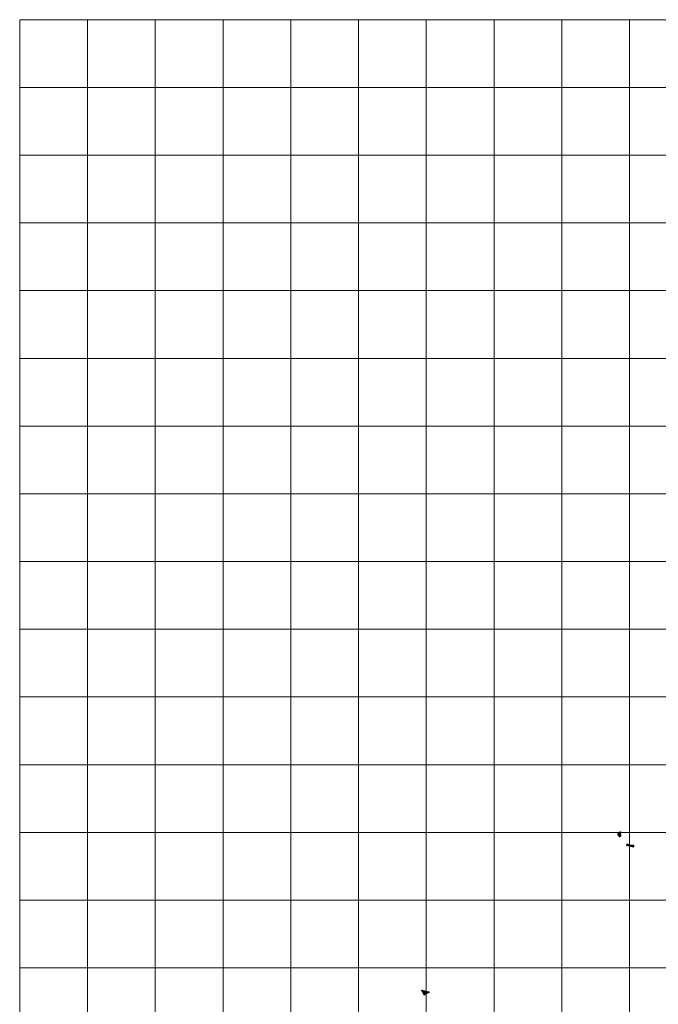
# Model space of a CAD drawing. Header units: metres. Extents: x 191568 to 204791, y 316774 to 325272.
# Tile 23 of 93: x 198145 to 199087, y 319072 to 320526. Entities that reach past the tile are written whole.
import ezdxf

# ---------------------------------------------------------------- set-up
doc = ezdxf.new("R2010")
doc.units = ezdxf.units.M
doc.layers.add('0-MEETLOCATIES-100x100m', color=1, linetype='Continuous', lineweight=13)
doc.layers.add('Gekoppeld_blokhaag', color=7, linetype='Continuous', lineweight=0)

# ---------------------------------------------------------------- blocks, each defined once
blk = doc.blocks.new('*U13')
at = {"layer": '0-MEETLOCATIES-100x100m'}
blk.add_lwpolyline([(-50, 50), (50, 50), (50, -50), (-50, -50)], close=True, dxfattribs=at)
blk = doc.blocks.new('*U14')
at = {"layer": '0-MEETLOCATIES-100x100m', "color": 0, "linetype": 'ByBlock', "lineweight": -2, "transparency": 16777216}
for p in [(0, 2800), (100, 2800), (200, 2800), (300, 2800), (400, 2800), (500, 2800), (600, 2800), (700, 2800), (800, 2800), (900, 2800), (0, 2700), (100, 2700), (200, 2700), (300, 2700), (400, 2700), (500, 2700), (600, 2700), (700, 2700), (800, 2700), (900, 2700), (0, 2600), (100, 2600), (200, 2600), (300, 2600), (400, 2600), (500, 2600), (600, 2600), (700, 2600), (800, 2600), (900, 2600), (0, 2500), (100, 2500), (200, 2500), (300, 2500), (400, 2500), (500, 2500), (600, 2500), (700, 2500), (800, 2500), (900, 2500), (0, 2400), (100, 2400), (200, 2400), (300, 2400), (400, 2400), (500, 2400), (600, 2400), (700, 2400), (800, 2400), (900, 2400), (0, 2300), (100, 2300), (200, 2300), (300, 2300), (400, 2300), (500, 2300), (600, 2300), (700, 2300), (800, 2300), (900, 2300), (0, 2200), (100, 2200), (200, 2200), (300, 2200), (400, 2200), (500, 2200), (600, 2200), (700, 2200), (800, 2200), (900, 2200), (0, 2100), (100, 2100), (200, 2100), (300, 2100), (400, 2100), (500, 2100), (600, 2100), (700, 2100), (800, 2100), (900, 2100), (0, 2000), (100, 2000), (200, 2000), (300, 2000), (400, 2000), (500, 2000), (600, 2000), (700, 2000), (800, 2000), (900, 2000), (0, 1900), (100, 1900), (200, 1900), (300, 1900), (400, 1900), (500, 1900), (600, 1900), (700, 1900), (800, 1900), (900, 1900), (0, 1800), (100, 1800), (200, 1800), (300, 1800), (400, 1800), (500, 1800), (600, 1800), (700, 1800), (800, 1800), (900, 1800), (0, 1700), (100, 1700), (200, 1700), (300, 1700), (400, 1700), (500, 1700), (600, 1700), (700, 1700), (800, 1700), (900, 1700), (0, 1600), (100, 1600), (200, 1600), (300, 1600), (400, 1600), (500, 1600), (600, 1600), (700, 1600), (800, 1600), (900, 1600), (0, 1500), (100, 1500), (200, 1500), (300, 1500), (400, 1500), (500, 1500), (600, 1500), (700, 1500), (800, 1500), (900, 1500), (0, 1400), (100, 1400), (200, 1400), (300, 1400), (400, 1400), (500, 1400), (600, 1400), (700, 1400), (800, 1400), (900, 1400)]:
    blk.add_blockref('*U13', p, dxfattribs=at)

msp = doc.modelspace()

# ---------------------------------------------------------------- hatches: boundary and pattern name
at = {"layer": 'Gekoppeld_blokhaag'}
for points in [[(199030.3, 319319.2), (199032.4, 319319.8), (199032.3, 319320.1), (199032.3, 319320.4), (199032.2, 319320.7), (199032.2, 319321), (199032.1, 319321.3), (199032.1, 319321.6), (199032, 319321.9), (199032, 319322.2), (199031.9, 319322.5), (199031.9, 319322.8), (199031.9, 319323.1), (199031.9, 319323.4), (199031.9, 319323.7), (199031.9, 319324), (199031.9, 319324.3), (199031.9, 319324.6), (199031.9, 319324.9), (199031.9, 319325.2), (199031.9, 319325.5), (199032, 319325.8), (199032, 319326.1), (199031.8, 319326.4), (199031.4, 319326.4), (199029.1, 319324.8), (199029, 319324.6), (199027.3, 319323)], [(199040.8, 319308.8), (199040.4, 319306.1), (199050.9, 319303.7), (199051.3, 319305.1), (199051.6, 319306.7), (199051.3, 319306.6), (199051, 319306.6), (199050.7, 319306.6), (199050.4, 319306.6), (199050.1, 319306.6), (199049.8, 319306.5), (199049.5, 319306.5), (199049.2, 319306.5), (199048.9, 319306.5), (199048.6, 319306.6), (199048.3, 319306.6), (199048, 319306.6), (199047.7, 319306.6), (199047.3, 319306.7), (199047, 319306.7), (199046.7, 319306.7), (199046.4, 319306.8), (199046.1, 319306.8), (199045.9, 319306.9), (199045.6, 319307), (199045.3, 319307), (199045, 319307.1), (199044.7, 319307.2), (199044.4, 319307.3), (199044.1, 319307.4), (199043.8, 319307.5), (199043.5, 319307.6), (199043.2, 319307.7), (199042.9, 319307.8), (199042.7, 319307.9), (199042.4, 319308), (199042.1, 319308.1), (199041.8, 319308.3), (199041.6, 319308.4), (199041.3, 319308.5), (199041, 319308.7)], [(198742, 319085.4), (198749, 319089.3), (198749, 319089.3), (198749, 319089.3), (198749, 319089.3), (198749, 319089.3), (198749, 319089.3), (198749, 319089.3), (198749.1, 319089.3), (198749.1, 319089.3), (198749.1, 319089.3), (198749.1, 319089.3), (198749.1, 319089.4), (198749.1, 319089.4), (198749.1, 319089.4), (198749.1, 319089.4), (198749.1, 319089.4), (198749.1, 319089.4), (198749.1, 319089.4), (198749.1, 319089.4), (198749.1, 319089.4), (198749.1, 319089.4), (198749.1, 319089.4), (198749.1, 319089.4), (198749.2, 319089.4), (198749.2, 319089.4), (198749.2, 319089.4), (198749.2, 319089.4), (198749.2, 319089.4), (198749.2, 319089.4), (198749.2, 319089.5), (198749.2, 319089.5), (198749.2, 319089.5), (198749.2, 319089.5), (198749.2, 319089.5), (198749.2, 319089.5), (198749.2, 319089.5), (198749.2, 319089.5), (198749.2, 319089.5), (198749.2, 319089.5), (198749.2, 319089.5), (198749.2, 319089.5), (198749.2, 319089.5), (198749.2, 319089.5), (198749.2, 319089.6), (198749.2, 319089.6), (198749.2, 319089.6), (198749.2, 319089.6), (198749.2, 319089.6), (198749.2, 319089.6), (198749.2, 319089.6), (198749.2, 319089.6), (198749.2, 319089.6), (198749.2, 319089.6), (198749.2, 319089.6), (198749.2, 319089.6), (198749.2, 319089.6), (198749.3, 319089.7), (198749.3, 319089.7), (198749.3, 319089.7), (198749.3, 319089.7), (198749.3, 319089.7), (198749.3, 319089.7), (198749.3, 319089.7), (198749.3, 319089.7), (198749.3, 319089.7), (198749.3, 319089.7), (198749.3, 319089.7), (198749.3, 319089.7), (198749.3, 319089.7), (198749.3, 319089.8), (198749.3, 319089.8), (198749.3, 319089.8), (198749.2, 319089.8), (198749.2, 319089.8), (198749.2, 319089.8), (198749.2, 319089.8), (198749.2, 319089.8), (198749.2, 319089.8), (198749.2, 319089.8), (198749.2, 319089.8), (198749.2, 319089.8), (198749.2, 319089.8), (198749.2, 319089.9), (198749.2, 319089.9), (198749.2, 319089.9), (198749.2, 319089.9), (198749.2, 319089.9), (198749.2, 319089.9), (198749.2, 319089.9), (198749.2, 319089.9), (198749.2, 319089.9), (198749.2, 319089.9), (198749.2, 319089.9), (198749.2, 319089.9), (198749.2, 319089.9), (198749.2, 319089.9), (198749.2, 319090), (198749.2, 319090), (198749.2, 319090), (198749.2, 319090), (198749.2, 319090), (198749.2, 319090), (198749.2, 319090), (198749.2, 319090), (198749.1, 319090), (198749.1, 319090), (198749.1, 319090), (198749.1, 319090), (198749.1, 319090), (198749.1, 319090), (198749.1, 319090), (198749.1, 319090), (198749.1, 319090.1), (198749.1, 319090.1), (198749.1, 319090.1), (198749.1, 319090.1), (198749.1, 319090.1), (198749.1, 319090.1), (198749.1, 319090.1), (198749.1, 319090.1), (198749.1, 319090.1), (198749, 319090.1), (198749, 319090.1), (198749, 319090.1), (198749, 319090.1), (198749, 319090.1), (198749, 319090.1), (198749, 319090.1), (198749, 319090.1), (198749, 319090.1), (198749, 319090.1), (198749, 319090.1), (198749, 319090.1), (198749, 319090.1), (198749, 319090.1), (198748.9, 319090.1), (198748.9, 319090.1), (198748.9, 319090.1), (198748.9, 319090.1), (198739.1, 319092.8), (198739.1, 319092.8), (198739.1, 319092.8), (198739, 319092.8), (198739, 319092.8), (198739, 319092.8), (198739, 319092.8), (198739, 319092.8), (198739, 319092.8), (198739, 319092.8), (198739, 319092.8), (198738.9, 319092.8), (198738.9, 319092.8), (198738.9, 319092.8), (198738.9, 319092.8), (198738.9, 319092.8), (198738.9, 319092.8), (198738.9, 319092.8), (198738.9, 319092.8), (198738.8, 319092.8), (198738.8, 319092.8), (198738.8, 319092.8), (198738.8, 319092.8), (198738.8, 319092.8), (198738.8, 319092.8), (198738.8, 319092.8), (198738.8, 319092.8), (198738.7, 319092.8), (198738.7, 319092.8), (198738.7, 319092.8), (198738.7, 319092.8), (198738.7, 319092.8), (198738.7, 319092.8), (198738.7, 319092.8), (198738.7, 319092.8), (198738.6, 319092.8), (198738.6, 319092.8), (198738.6, 319092.8), (198738.6, 319092.8), (198738.6, 319092.8), (198738.6, 319092.8), (198738.6, 319092.8), (198738.6, 319092.8), (198738.6, 319092.8), (198738.5, 319092.8), (198738.5, 319092.8), (198738.5, 319092.7), (198738.5, 319092.7), (198738.5, 319092.7), (198738.5, 319092.7), (198738.5, 319092.7), (198738.5, 319092.7), (198738.5, 319092.7), (198738.4, 319092.7), (198738.4, 319092.7), (198738.4, 319092.7), (198738.4, 319092.7), (198738.4, 319092.7), (198738.4, 319092.7), (198738.4, 319092.6), (198738.4, 319092.6), (198738.4, 319092.6), (198738.4, 319092.6), (198738.4, 319092.6), (198738.3, 319092.6), (198738.3, 319092.6), (198738.3, 319092.6), (198738.3, 319092.6), (198738.3, 319092.6), (198738.3, 319092.6), (198738.3, 319092.5), (198738.3, 319092.5), (198738.3, 319092.5), (198738.3, 319092.5), (198738.3, 319092.5), (198738.3, 319092.5), (198738.3, 319092.5), (198738.3, 319092.5), (198738.2, 319092.5), (198738.2, 319092.4), (198738.2, 319092.4), (198738.2, 319092.4), (198738.2, 319092.4), (198738.2, 319092.4), (198738.2, 319092.4), (198738.2, 319092.4), (198738.2, 319092.4), (198738.2, 319092.3), (198738.2, 319092.3), (198738.2, 319092.3), (198738.2, 319092.3), (198738.2, 319092.3), (198738.2, 319092.3), (198738.2, 319092.3), (198738.2, 319092.3), (198738.2, 319092.3), (198738.2, 319092.2), (198738.2, 319092.2), (198738.2, 319092.2), (198738.2, 319092.2), (198738.2, 319092.2), (198738.2, 319092.2), (198738.2, 319092.2), (198738.2, 319092.2), (198738.2, 319092.1), (198738.2, 319092.1), (198738.2, 319092.1), (198738.2, 319092.1), (198738.2, 319092.1), (198738.2, 319092.1), (198738.2, 319092.1), (198738.2, 319092.1), (198738.2, 319092), (198738.2, 319092), (198738.2, 319092), (198738.2, 319092), (198738.2, 319092), (198738.2, 319092), (198738.2, 319092), (198738.2, 319092), (198738.2, 319091.9), (198738.2, 319091.9), (198738.2, 319091.9), (198738.2, 319091.9), (198738.2, 319091.9), (198738.2, 319091.9), (198738.2, 319091.9), (198738.2, 319091.9), (198738.2, 319091.8), (198738.2, 319091.8), (198738.2, 319091.8), (198738.2, 319091.8), (198738.2, 319091.8), (198738.2, 319091.8), (198738.3, 319091.8), (198738.3, 319091.8), (198738.3, 319091.8), (198738.3, 319091.7), (198738.3, 319091.7), (198738.3, 319091.7), (198738.3, 319091.7)]]:
    msp.add_hatch(color=1, dxfattribs=at).paths.add_polyline_path(points)

# ---------------------------------------------------------------- linework, layer by layer
at = {"layer": 'Gekoppeld_blokhaag', "color": 1, "flags": 128}
for points in [[(199030.3, 319319.2), (199032.4, 319319.8), (199032.4, 319319.8), (199032.3, 319320.1), (199032.3, 319320.4), (199032.2, 319320.7), (199032.2, 319321), (199032.1, 319321.3), (199032.1, 319321.6), (199032, 319321.9), (199032, 319322.2), (199031.9, 319322.5), (199031.9, 319322.8), (199031.9, 319323.1), (199031.9, 319323.4), (199031.9, 319323.7), (199031.9, 319324), (199031.9, 319324.3), (199031.9, 319324.6), (199031.9, 319324.9), (199031.9, 319325.2), (199031.9, 319325.5), (199032, 319325.8), (199032, 319326.1), (199032, 319326.1), (199031.8, 319326.4), (199031.4, 319326.4), (199029.1, 319324.8), (199029, 319324.6), (199027.3, 319323)], [(199040.8, 319308.8), (199040.4, 319306.1), (199050.9, 319303.7), (199051.3, 319305.1), (199051.6, 319306.7), (199051.6, 319306.7), (199051.3, 319306.6), (199051, 319306.6), (199050.7, 319306.6), (199050.4, 319306.6), (199050.1, 319306.6), (199049.8, 319306.5), (199049.5, 319306.5), (199049.2, 319306.5), (199048.9, 319306.5), (199048.6, 319306.6), (199048.3, 319306.6), (199048, 319306.6), (199047.7, 319306.6), (199047.3, 319306.7), (199047, 319306.7), (199046.7, 319306.7), (199046.4, 319306.8), (199046.1, 319306.8), (199045.9, 319306.9), (199045.6, 319307), (199045.3, 319307), (199045, 319307.1), (199044.7, 319307.2), (199044.4, 319307.3), (199044.1, 319307.4), (199043.8, 319307.5), (199043.5, 319307.6), (199043.2, 319307.7), (199042.9, 319307.8), (199042.7, 319307.9), (199042.4, 319308), (199042.1, 319308.1), (199041.8, 319308.3), (199041.6, 319308.4), (199041.3, 319308.5), (199041, 319308.7)], [(198742, 319085.4), (198749, 319089.3), (198749, 319089.3), (198749, 319089.3), (198749, 319089.3), (198749, 319089.3), (198749, 319089.3), (198749, 319089.3), (198749, 319089.3), (198749.1, 319089.3), (198749.1, 319089.3), (198749.1, 319089.3), (198749.1, 319089.3), (198749.1, 319089.4), (198749.1, 319089.4), (198749.1, 319089.4), (198749.1, 319089.4), (198749.1, 319089.4), (198749.1, 319089.4), (198749.1, 319089.4), (198749.1, 319089.4), (198749.1, 319089.4), (198749.1, 319089.4), (198749.1, 319089.4), (198749.1, 319089.4), (198749.2, 319089.4), (198749.2, 319089.4), (198749.2, 319089.4), (198749.2, 319089.4), (198749.2, 319089.4), (198749.2, 319089.4), (198749.2, 319089.5), (198749.2, 319089.5), (198749.2, 319089.5), (198749.2, 319089.5), (198749.2, 319089.5), (198749.2, 319089.5), (198749.2, 319089.5), (198749.2, 319089.5), (198749.2, 319089.5), (198749.2, 319089.5), (198749.2, 319089.5), (198749.2, 319089.5), (198749.2, 319089.5), (198749.2, 319089.5), (198749.2, 319089.6), (198749.2, 319089.6), (198749.2, 319089.6), (198749.2, 319089.6), (198749.2, 319089.6), (198749.2, 319089.6), (198749.2, 319089.6), (198749.2, 319089.6), (198749.2, 319089.6), (198749.2, 319089.6), (198749.2, 319089.6), (198749.2, 319089.6), (198749.2, 319089.6), (198749.3, 319089.7), (198749.3, 319089.7), (198749.3, 319089.7), (198749.3, 319089.7), (198749.3, 319089.7), (198749.3, 319089.7), (198749.3, 319089.7), (198749.3, 319089.7), (198749.3, 319089.7), (198749.3, 319089.7), (198749.3, 319089.7), (198749.3, 319089.7), (198749.3, 319089.7), (198749.3, 319089.8), (198749.3, 319089.8), (198749.3, 319089.8), (198749.2, 319089.8), (198749.2, 319089.8), (198749.2, 319089.8), (198749.2, 319089.8), (198749.2, 319089.8), (198749.2, 319089.8), (198749.2, 319089.8), (198749.2, 319089.8), (198749.2, 319089.8), (198749.2, 319089.8), (198749.2, 319089.9), (198749.2, 319089.9), (198749.2, 319089.9), (198749.2, 319089.9), (198749.2, 319089.9), (198749.2, 319089.9), (198749.2, 319089.9), (198749.2, 319089.9), (198749.2, 319089.9), (198749.2, 319089.9), (198749.2, 319089.9), (198749.2, 319089.9), (198749.2, 319089.9), (198749.2, 319089.9), (198749.2, 319090), (198749.2, 319090), (198749.2, 319090), (198749.2, 319090), (198749.2, 319090), (198749.2, 319090), (198749.2, 319090), (198749.2, 319090), (198749.1, 319090), (198749.1, 319090), (198749.1, 319090), (198749.1, 319090), (198749.1, 319090), (198749.1, 319090), (198749.1, 319090), (198749.1, 319090), (198749.1, 319090.1), (198749.1, 319090.1), (198749.1, 319090.1), (198749.1, 319090.1), (198749.1, 319090.1), (198749.1, 319090.1), (198749.1, 319090.1), (198749.1, 319090.1), (198749.1, 319090.1), (198749, 319090.1), (198749, 319090.1), (198749, 319090.1), (198749, 319090.1), (198749, 319090.1), (198749, 319090.1), (198749, 319090.1), (198749, 319090.1), (198749, 319090.1), (198749, 319090.1), (198749, 319090.1), (198749, 319090.1), (198749, 319090.1), (198749, 319090.1), (198748.9, 319090.1), (198748.9, 319090.1), (198748.9, 319090.1), (198748.9, 319090.1), (198748.9, 319090.1), (198739.1, 319092.8), (198739.1, 319092.8), (198739.1, 319092.8), (198739.1, 319092.8), (198739, 319092.8), (198739, 319092.8), (198739, 319092.8), (198739, 319092.8), (198739, 319092.8), (198739, 319092.8), (198739, 319092.8), (198739, 319092.8), (198738.9, 319092.8), (198738.9, 319092.8), (198738.9, 319092.8), (198738.9, 319092.8), (198738.9, 319092.8), (198738.9, 319092.8), (198738.9, 319092.8), (198738.9, 319092.8), (198738.8, 319092.8), (198738.8, 319092.8), (198738.8, 319092.8), (198738.8, 319092.8), (198738.8, 319092.8), (198738.8, 319092.8), (198738.8, 319092.8), (198738.8, 319092.8), (198738.7, 319092.8), (198738.7, 319092.8), (198738.7, 319092.8), (198738.7, 319092.8), (198738.7, 319092.8), (198738.7, 319092.8), (198738.7, 319092.8), (198738.7, 319092.8), (198738.6, 319092.8), (198738.6, 319092.8), (198738.6, 319092.8), (198738.6, 319092.8), (198738.6, 319092.8), (198738.6, 319092.8), (198738.6, 319092.8), (198738.6, 319092.8), (198738.6, 319092.8), (198738.5, 319092.8), (198738.5, 319092.8), (198738.5, 319092.7), (198738.5, 319092.7), (198738.5, 319092.7), (198738.5, 319092.7), (198738.5, 319092.7), (198738.5, 319092.7), (198738.5, 319092.7), (198738.4, 319092.7), (198738.4, 319092.7), (198738.4, 319092.7), (198738.4, 319092.7), (198738.4, 319092.7), (198738.4, 319092.7), (198738.4, 319092.6), (198738.4, 319092.6), (198738.4, 319092.6), (198738.4, 319092.6), (198738.4, 319092.6), (198738.3, 319092.6), (198738.3, 319092.6), (198738.3, 319092.6), (198738.3, 319092.6), (198738.3, 319092.6), (198738.3, 319092.6), (198738.3, 319092.5), (198738.3, 319092.5), (198738.3, 319092.5), (198738.3, 319092.5), (198738.3, 319092.5), (198738.3, 319092.5), (198738.3, 319092.5), (198738.3, 319092.5), (198738.2, 319092.5), (198738.2, 319092.4), (198738.2, 319092.4), (198738.2, 319092.4), (198738.2, 319092.4), (198738.2, 319092.4), (198738.2, 319092.4), (198738.2, 319092.4), (198738.2, 319092.4), (198738.2, 319092.3), (198738.2, 319092.3), (198738.2, 319092.3), (198738.2, 319092.3), (198738.2, 319092.3), (198738.2, 319092.3), (198738.2, 319092.3), (198738.2, 319092.3), (198738.2, 319092.3), (198738.2, 319092.2), (198738.2, 319092.2), (198738.2, 319092.2), (198738.2, 319092.2), (198738.2, 319092.2), (198738.2, 319092.2), (198738.2, 319092.2), (198738.2, 319092.2), (198738.2, 319092.1), (198738.2, 319092.1), (198738.2, 319092.1), (198738.2, 319092.1), (198738.2, 319092.1), (198738.2, 319092.1), (198738.2, 319092.1), (198738.2, 319092.1), (198738.2, 319092), (198738.2, 319092), (198738.2, 319092), (198738.2, 319092), (198738.2, 319092), (198738.2, 319092), (198738.2, 319092), (198738.2, 319092), (198738.2, 319091.9), (198738.2, 319091.9), (198738.2, 319091.9), (198738.2, 319091.9), (198738.2, 319091.9), (198738.2, 319091.9), (198738.2, 319091.9), (198738.2, 319091.9), (198738.2, 319091.8), (198738.2, 319091.8), (198738.2, 319091.8), (198738.2, 319091.8), (198738.2, 319091.8), (198738.2, 319091.8), (198738.3, 319091.8), (198738.3, 319091.8), (198738.3, 319091.8), (198738.3, 319091.7), (198738.3, 319091.7), (198738.3, 319091.7), (198738.3, 319091.7), (198738.3, 319091.7)]]:
    msp.add_lwpolyline(points, close=True, dxfattribs=at)

# ---------------------------------------------------------------- block references
at = {"layer": '0-MEETLOCATIES-100x100m'}
msp.add_blockref('*U14', (198195.1, 317675.6), dxfattribs=at)

doc.saveas('drawing.dxf')
